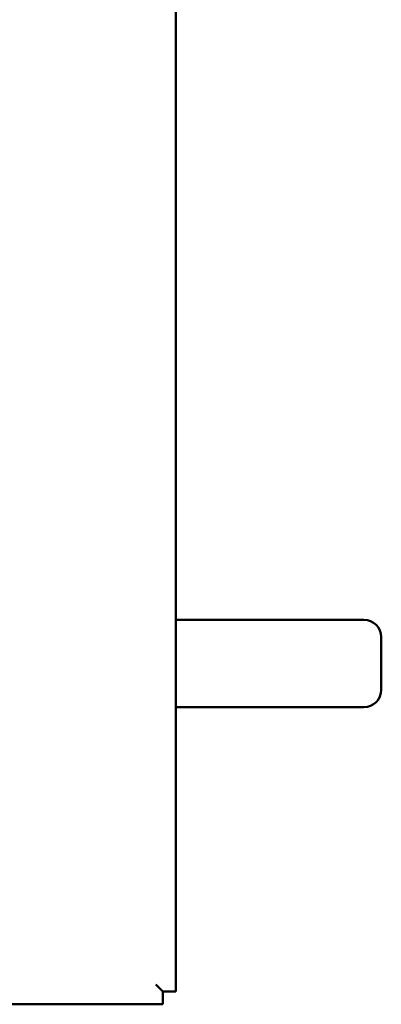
# Model space of a CAD drawing. Header units: inches. Extents: x 0 to 136, y 2 to 86.
# Tile 4 of 27: x 44.2 to 46.26, y 26.43 to 32.06. Entities that reach past the tile are written whole.
import ezdxf

# ---------------------------------------------------------------- set-up
doc = ezdxf.new("R2010")
doc.units = ezdxf.units.IN
doc.header["$LTSCALE"] = 4
doc.header["$MEASUREMENT"] = 0
doc.layers.add('Visible (ANSI)', color=7, linetype='Continuous', lineweight=50)

msp = doc.modelspace()

# ---------------------------------------------------------------- linework, layer by layer
at = {"layer": 'Visible (ANSI)'}
for p, q in [((45.0886, 65.7568), (45.0886, 26.507)), ((45.3866, 28.6314), (45.0886, 28.6314)), ((46.1646, 28.6314), (45.3866, 28.6314)), ((46.2646, 28.2314), (46.2646, 28.5314)), ((45.3866, 28.1314), (45.0886, 28.1314)), ((45.3866, 28.1314), (46.1646, 28.1314)), ((45.0145, 26.5069), (44.9752, 26.5463)), ((45.0146, 26.507), (44.9752, 26.5463)), ((45.0145, 26.4329), (45.0145, 26.5069)), ((45.0886, 26.507), (45.0146, 26.507)), ((45.0145, 26.4329), (16.7797, 26.4329))]:
    msp.add_line(p, q, dxfattribs=at)
for centre, start, end in [((46.1646, 28.5314), 0, 90), ((46.1646, 28.2314), 270, 0)]:
    msp.add_arc(centre, 0.1, start, end, dxfattribs=at)

doc.saveas('drawing.dxf')
